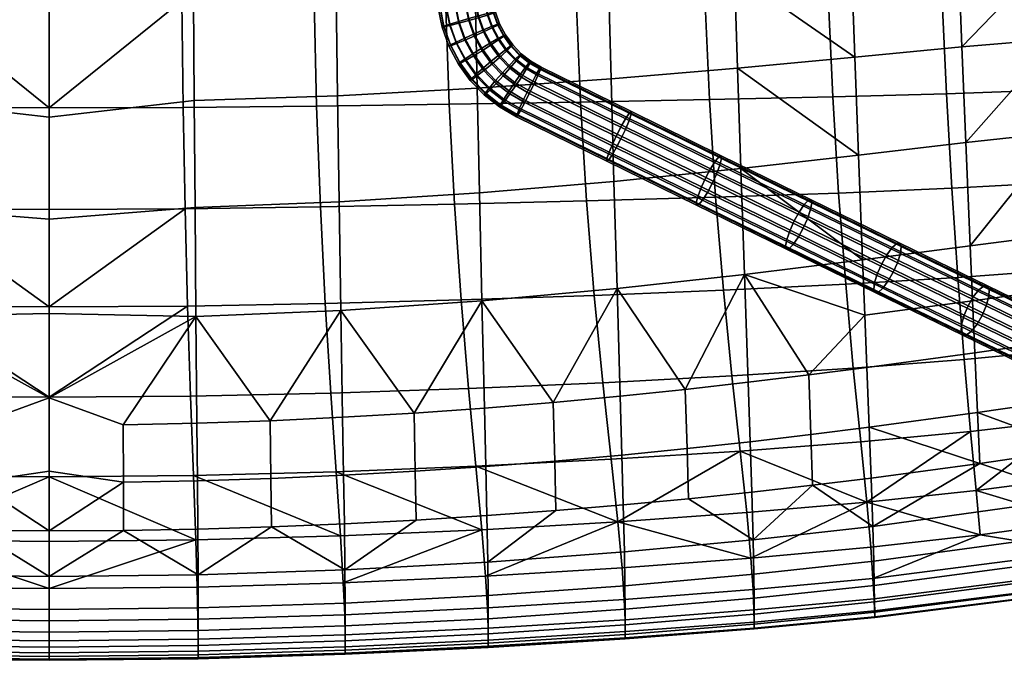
# Model space of a CAD drawing. Header units: millimetres. Extents: x -318 to 318, y -315 to 353.
# Tile 6 of 29: x -6 to 207, y -315 to -176. Entities that reach past the tile are written whole.
import ezdxf

# ---------------------------------------------------------------- set-up
doc = ezdxf.new("R2010")
doc.units = ezdxf.units.MM
doc.header["$MEASUREMENT"] = 0
for name, color, linetype in [('nozky', 250, 'Continuous'), ('osy', 6, 'Continuous'), ('podnoz', 7, 'Continuous'), ('sedak', 203, 'Continuous')]:
    doc.layers.add(name, color=color, linetype=linetype)

msp = doc.modelspace()

# ---------------------------------------------------------------- linework, layer by layer
at = {"layer": 'osy'}
msp.add_line((0, 200), (0, -200), dxfattribs=at)

# ---------------------------------------------------------------- meshes
at = {"layer": 'nozky'}
mesh = msp.add_polyface(dxfattribs=at)
corners = [(317, -236.38, 12), (317, -266.38, 12), (318.5, -236.38), (318.5, -266.38), (318.5, -236.38), (318.5, -266.38), (301.5, -236.38), (301.5, -266.38), (301.5, -236.38), (301.5, -266.38), (303, -236.38, 12), (303, -266.38, 12), (303, -236.38, 12), (303, -266.38, 12), (317, -236.38, 12), (317, -266.38, 12), (317, -236.38, 12), (318.5, -236.38), (301.5, -236.38), (303, -236.38, 12), (317, -266.38, 12), (318.5, -266.38), (301.5, -266.38), (303, -266.38, 12), (317, 253.01, 12), (317, 223.01, 12), (318.5, 253.01), (318.5, 223.01), (318.5, 253.01), (318.5, 223.01), (301.5, 253.01), (301.5, 223.01), (301.5, 253.01), (301.5, 223.01), (303, 253.01, 12), (303, 223.01, 12), (303, 253.01, 12), (303, 223.01, 12), (317, 253.01, 12), (317, 223.01, 12), (317, 253.01, 12), (318.5, 253.01), (301.5, 253.01), (303, 253.01, 12), (317, 223.01, 12), (318.5, 223.01), (301.5, 223.01), (303, 223.01, 12), (-317, 253.01, 12), (-317, 223.01, 12), (-318.5, 253.01), (-318.5, 223.01), (-318.5, 253.01), (-318.5, 223.01), (-301.5, 253.01), (-301.5, 223.01), (-301.5, 253.01), (-301.5, 223.01), (-303, 253.01, 12), (-303, 223.01, 12), (-303, 253.01, 12), (-303, 223.01, 12), (-317, 253.01, 12), (-317, 223.01, 12), (-317, 253.01, 12), (-318.5, 253.01), (-301.5, 253.01), (-303, 253.01, 12), (-317, 223.01, 12), (-318.5, 223.01), (-301.5, 223.01), (-303, 223.01, 12), (-317, -236.38, 12), (-317, -266.38, 12), (-318.5, -236.38), (-318.5, -266.38), (-318.5, -236.38), (-318.5, -266.38), (-301.5, -236.38), (-301.5, -266.38), (-301.5, -236.38), (-301.5, -266.38), (-303, -236.38, 12), (-303, -266.38, 12), (-303, -236.38, 12), (-303, -266.38, 12), (-317, -236.38, 12), (-317, -266.38, 12), (-317, -236.38, 12), (-318.5, -236.38), (-301.5, -236.38), (-303, -236.38, 12), (-317, -266.38, 12), (-318.5, -266.38), (-301.5, -266.38), (-303, -266.38, 12)]
mesh.append_faces([[corners[k] for k in face] for face in [(0, 1, 3, 2), (4, 5, 7, 6), (8, 9, 11, 10), (12, 13, 15, 14), (16, 18, 19, 19), (18, 16, 17, 17), (20, 23, 22, 22), (22, 21, 20, 20), (24, 25, 27, 26), (28, 29, 31, 30), (32, 33, 35, 34), (36, 37, 39, 38), (40, 42, 43, 43), (42, 40, 41, 41), (44, 47, 46, 46), (46, 45, 44, 44), (48, 50, 51, 49), (52, 54, 55, 53), (56, 58, 59, 57), (60, 62, 63, 61), (64, 67, 66, 66), (66, 65, 64, 64), (68, 70, 71, 71), (70, 68, 69, 69), (72, 74, 75, 73), (76, 78, 79, 77), (80, 82, 83, 81), (84, 86, 87, 85), (88, 91, 90, 90), (90, 89, 88, 88), (92, 94, 95, 95), (94, 92, 93, 93)]])
at = {"layer": 'podnoz'}
mesh = msp.add_polyface(dxfattribs=at)
corners = [(95.58, 105.24, 307.35), (95.58, 101.51, 307.19), (94.24, 101.45, 305.16), (94.24, 105.46, 305.33), (95.58, 104.74, 311.74), (95.58, 101.62, 311.61), (96, 101.56, 309.4), (96, 104.99, 309.55), (94.24, 104.51, 313.76), (94.24, 101.67, 313.64), (95.58, -169.52, 313.97), (94.24, -169.57, 311.93), (95.58, -169.41, 318.38), (96, -169.47, 316.17), (94.24, -169.36, 320.42), (96.3, -174.77, 314.13), (95.01, -175.2, 312.1), (94.44, -172.41, 312.01), (95.76, -172.17, 314.04), (96.7, -174.58, 316.33), (96.18, -172.05, 316.25), (96.29, -174.61, 318.54), (95.76, -172.04, 318.45), (95, -174.9, 320.58), (94.43, -172.16, 320.49), (96.01, -177.99, 312.21), (94.15, -178.86, 310.9), (93.06, -175.8, 310.79), (97.23, -177.37, 314.23), (97.61, -177.11, 316.43), (97.21, -177.19, 318.64), (95.98, -177.65, 320.69), (94.12, -178.41, 322.05), (93.04, -175.4, 321.94), (97.39, -180.61, 312.33), (95.67, -181.75, 311.04), (98.52, -179.81, 314.34), (98.86, -179.49, 316.54), (98.49, -179.61, 318.75), (97.34, -180.23, 320.81), (95.61, -181.24, 322.18), (93.73, -182.38, 322.64), (92.09, -179.28, 322.5), (305.71, -273.62, 14.2), (305.71, 260.72, 14.2), (304.47, 260.72, 12.33), (304.47, -273.62, 12.33), (310.13, -273.62, 16), (310.13, 260.72, 16), (307.73, 260.72, 15.56), (307.73, -273.62, 15.56), (314.2, -273.62, 14.29), (314.2, 260.72, 14.29), (312.33, 260.72, 15.53), (312.33, -273.62, 15.53), (316, -273.62, 9.87), (316, 260.72, 9.87), (315.56, 260.72, 12.27), (315.56, -273.62, 12.27), (314.29, -273.62, 5.8), (314.29, 260.72, 5.8), (315.53, 260.72, 7.67), (315.53, -273.62, 7.67), (309.87, -273.62, 4), (309.87, 260.72, 4), (312.27, 260.72, 4.44), (312.27, -273.62, 4.44), (305.8, -273.62, 5.71), (305.8, 260.72, 5.71), (307.67, 260.72, 4.47), (307.67, -273.62, 4.47), (304, -273.62, 10.13), (304, 260.72, 10.13), (304.44, 260.72, 7.73), (304.44, -273.62, 7.73)]
mesh.append_faces([[corners[k] for k in face] for face in [(0, 1, 2, 3), (4, 5, 6, 7), (8, 9, 5, 4), (7, 6, 1, 0), (1, 10, 11, 2), (5, 12, 13, 6), (9, 14, 12, 5), (6, 13, 10, 1), (15, 16, 17, 18), (19, 15, 18, 20), (21, 19, 20, 22), (23, 21, 22, 24), (25, 26, 27, 16), (28, 25, 16, 15), (29, 28, 15, 19), (30, 29, 19, 21), (31, 30, 21, 23), (32, 31, 23, 33), (34, 35, 26, 25), (36, 34, 25, 28), (37, 36, 28, 29), (38, 37, 29, 30), (39, 38, 30, 31), (40, 39, 31, 32), (41, 40, 32, 42), (10, 18, 17, 11), (12, 22, 20, 13), (14, 24, 22, 12), (13, 20, 18, 10), (43, 44, 45, 46), (47, 48, 49, 50), (50, 49, 44, 43), (51, 52, 53, 54), (55, 56, 57, 58), (58, 57, 52, 51), (54, 53, 48, 47), (59, 60, 61, 62), (63, 64, 65, 66), (66, 65, 60, 59), (67, 68, 69, 70), (71, 72, 73, 74), (46, 45, 72, 71), (74, 73, 68, 67), (70, 69, 64, 63), (62, 61, 56, 55)]])
mesh = msp.add_polyface(dxfattribs=at)
corners = [(93.06, -175.8, 310.79), (90.93, -176.41, 310.38), (90.23, -173.04, 310.27), (92.42, -172.73, 310.68), (95.01, -175.2, 312.1), (94.44, -172.41, 312.01), (93.04, -175.4, 321.94), (95, -174.9, 320.58), (94.43, -172.16, 320.49), (92.42, -172.39, 321.84), (90.91, -175.98, 322.37), (90.23, -172.68, 322.27), (88.79, -176.59, 321.97), (88.04, -172.99, 321.85), (86.83, -177.18, 320.65), (86.03, -173.31, 320.52), (85.55, -177.61, 318.63), (84.7, -173.55, 318.5), (85.14, -177.81, 316.43), (84.29, -173.68, 316.29), (85.55, -177.77, 314.22), (84.71, -173.68, 314.08), (86.84, -177.48, 312.17), (86.03, -173.57, 312.04), (88.8, -176.98, 310.82), (88.05, -173.33, 310.7), (94.15, -178.86, 310.9), (92.13, -179.77, 310.51), (92.09, -179.28, 322.5), (94.12, -178.41, 322.05), (90.07, -180.19, 322.11), (88.22, -181.06, 320.8), (87, -181.68, 318.79), (86.62, -181.94, 316.59), (87.01, -181.86, 314.38), (88.24, -181.4, 312.33), (90.11, -180.64, 310.96), (91.86, -183.57, 322.27), (93.73, -182.38, 322.64), (90.14, -184.7, 320.97), (89.01, -185.5, 318.96), (88.67, -185.82, 316.77), (89.04, -185.7, 314.55), (90.19, -185.09, 312.49), (91.92, -184.07, 311.12), (93.8, -182.93, 310.66), (94.1, -186.66, 322.43), (95.79, -185.22, 322.8), (92.55, -188.03, 321.15), (91.54, -188.99, 319.15), (91.24, -189.37, 316.95), (91.59, -189.21, 314.74), (92.63, -188.45, 312.67), (94.2, -187.22, 311.29), (94.55, -192.09, 319.34), (95.41, -190.99, 321.33), (94.29, -192.52, 317.15), (94.6, -192.33, 314.93), (95.52, -191.45, 312.86), (84, -169.47, 316.17), (84.42, -169.41, 318.38), (85.76, -169.57, 311.93), (84.42, -169.52, 313.97)]
mesh.append_faces([[corners[k] for k in face] for face in [(0, 1, 2, 3), (4, 0, 3, 5), (6, 7, 8, 9), (10, 6, 9, 11), (12, 10, 11, 13), (14, 12, 13, 15), (16, 14, 15, 17), (18, 16, 17, 19), (20, 18, 19, 21), (22, 20, 21, 23), (24, 22, 23, 25), (1, 24, 25, 2), (26, 27, 1, 0), (28, 29, 6, 10), (30, 28, 10, 12), (31, 30, 12, 14), (32, 31, 14, 16), (33, 32, 16, 18), (34, 33, 18, 20), (35, 34, 20, 22), (36, 35, 22, 24), (27, 36, 24, 1), (37, 38, 28, 30), (39, 37, 30, 31), (40, 39, 31, 32), (41, 40, 32, 33), (42, 41, 33, 34), (43, 42, 34, 35), (44, 43, 35, 36), (45, 44, 36, 27), (46, 47, 38, 37), (48, 46, 37, 39), (49, 48, 39, 40), (50, 49, 40, 41), (51, 50, 41, 42), (52, 51, 42, 43), (53, 52, 43, 44), (54, 55, 48, 49), (56, 54, 49, 50), (57, 56, 50, 51), (58, 57, 51, 52), (59, 19, 17, 60), (61, 23, 21, 62), (62, 21, 19, 59)]])
mesh = msp.add_polyface(dxfattribs=at)
corners = [(95.67, -181.75, 311.04), (93.8, -182.93, 310.66), (92.13, -179.77, 310.51), (94.15, -178.86, 310.9), (97.59, -184.38, 311.18), (95.9, -185.82, 310.81), (99.13, -183.01, 312.46), (97.39, -180.61, 312.33), (100.14, -182.05, 314.46), (98.52, -179.81, 314.34), (100.44, -181.67, 316.65), (98.86, -179.49, 316.54), (100.1, -181.83, 318.87), (98.49, -179.61, 318.75), (99.05, -182.58, 320.93), (97.34, -180.23, 320.81), (97.48, -183.82, 322.32), (95.61, -181.24, 322.18), (95.79, -185.22, 322.8), (93.73, -182.38, 322.64), (94.2, -187.22, 311.29), (91.92, -184.07, 311.12), (99.85, -186.72, 311.32), (98.38, -188.39, 310.97), (101.19, -185.14, 312.59), (102.06, -184.03, 314.58), (102.31, -183.6, 316.77), (102, -183.8, 318.99), (101.08, -184.68, 321.07), (99.7, -186.12, 322.46), (98.22, -187.74, 322.95), (96.75, -189.4, 322.6), (94.1, -186.66, 322.43), (95.41, -190.99, 321.33), (92.55, -188.03, 321.15), (96.9, -190.01, 311.46), (95.52, -191.45, 312.86), (92.63, -188.45, 312.67), (102.32, -188.65, 311.47), (101.09, -190.5, 311.13), (103.44, -186.89, 312.73), (104.15, -185.67, 314.7), (104.35, -185.19, 316.89), (104.07, -185.41, 319.11), (103.29, -186.4, 321.2), (102.13, -188.01, 322.61), (100.88, -189.81, 323.11), (99.65, -191.66, 322.77), (98.53, -193.42, 321.52), (99.84, -192.3, 311.64), (98.68, -193.91, 313.05), (105.02, -190.22, 311.61), (104.05, -192.22, 311.29), (106.45, -187, 314.83), (105.9, -188.32, 312.86), (106.35, -186.74, 319.24), (106.58, -186.49, 317.01), (104.78, -189.55, 322.75), (105.71, -187.81, 321.33), (103.79, -191.5, 323.27), (102.82, -193.5, 322.94), (125.83, -196.32, 320.81), (126.16, -196.13, 318.59), (126.13, -196.69, 316.42)]
mesh.append_faces([[corners[k] for k in face] for face in [(0, 1, 2, 3), (4, 5, 1, 0), (6, 4, 0, 7), (8, 6, 7, 9), (10, 8, 9, 11), (12, 10, 11, 13), (14, 12, 13, 15), (16, 14, 15, 17), (18, 16, 17, 19), (5, 20, 21, 1), (22, 23, 5, 4), (24, 22, 4, 6), (25, 24, 6, 8), (26, 25, 8, 10), (27, 26, 10, 12), (28, 27, 12, 14), (29, 28, 14, 16), (30, 29, 16, 18), (31, 30, 18, 32), (33, 31, 32, 34), (35, 36, 37, 20), (23, 35, 20, 5), (38, 39, 23, 22), (40, 38, 22, 24), (41, 40, 24, 25), (42, 41, 25, 26), (43, 42, 26, 27), (44, 43, 27, 28), (45, 44, 28, 29), (46, 45, 29, 30), (47, 46, 30, 31), (48, 47, 31, 33), (49, 50, 36, 35), (39, 49, 35, 23), (38, 51, 52, 39), (41, 53, 54, 40), (40, 54, 51, 38), (43, 55, 56, 42), (45, 57, 58, 44), (44, 58, 55, 43), (42, 56, 53, 41), (46, 59, 57, 45), (59, 46, 47, 60), (55, 61, 62, 56), (56, 62, 63, 53)]])
mesh = msp.add_polyface(dxfattribs=at)
corners = [(97.82, -194.64, 319.54), (98.53, -193.42, 321.52), (95.41, -190.99, 321.33), (94.55, -192.09, 319.34), (97.62, -195.12, 317.35), (94.29, -192.52, 317.15), (97.89, -194.89, 315.13), (94.6, -192.33, 314.93), (98.68, -193.91, 313.05), (95.52, -191.45, 312.86), (101.95, -195.41, 321.7), (102.82, -193.5, 322.94), (99.65, -191.66, 322.77), (101.26, -197.23, 317.54), (101.4, -196.72, 319.73), (102.13, -195.91, 313.23), (101.5, -196.99, 315.32), (101.09, -190.5, 311.13), (104.05, -192.22, 311.29), (103.07, -194.17, 311.81), (99.84, -192.3, 311.64), (144.61, -209.68, 315.97), (143.67, -211.7, 315.66), (123.91, -201.99, 312.89), (124.86, -199.98, 313.22), (145.36, -207.72, 317.21), (125.67, -198.05, 314.45), (145.72, -206.31, 319.16), (126.13, -196.69, 316.42), (145.65, -205.7, 321.32), (126.16, -196.13, 318.59), (145.21, -205.84, 323.52), (125.83, -196.32, 320.81), (144.38, -206.82, 325.59), (125.09, -197.35, 322.89), (143.32, -208.5, 326.99), (124.09, -199.06, 324.31), (142.28, -210.43, 327.51), (123.08, -201, 324.82), (141.35, -212.44, 327.19), (122.13, -203.01, 324.5), (140.6, -214.4, 325.96), (121.32, -204.94, 323.26), (140.23, -215.82, 324.01), (120.86, -206.3, 321.3), (140.3, -216.43, 321.84), (120.83, -206.86, 319.12), (140.74, -216.28, 319.64), (121.17, -206.67, 316.91), (141.57, -215.3, 317.58), (121.9, -205.64, 314.83), (142.64, -213.63, 316.17), (122.9, -203.94, 313.41), (159.57, -225.28, 327.87), (159.83, -223.83, 329.8), (159.74, -225.94, 325.73), (160.28, -225.85, 323.55), (105.02, -190.22, 311.61), (106.45, -187, 314.83), (105.9, -188.32, 312.86), (104.78, -189.55, 322.75), (105.71, -187.81, 321.33), (106.35, -186.74, 319.24), (103.79, -191.5, 323.27)]
mesh.append_faces([[corners[k] for k in face] for face in [(0, 1, 2, 3), (4, 0, 3, 5), (6, 4, 5, 7), (8, 6, 7, 9), (1, 10, 11, 12), (4, 13, 14, 0), (0, 14, 10, 1), (8, 15, 16, 6), (17, 18, 19, 20), (20, 19, 15, 8), (6, 16, 13, 4), (21, 22, 23, 24), (25, 21, 24, 26), (27, 25, 26, 28), (29, 27, 28, 30), (31, 29, 30, 32), (33, 31, 32, 34), (35, 33, 34, 36), (37, 35, 36, 38), (39, 37, 38, 40), (41, 39, 40, 42), (43, 41, 42, 44), (45, 43, 44, 46), (47, 45, 46, 48), (49, 47, 48, 50), (51, 49, 50, 52), (22, 51, 52, 23), (53, 54, 41, 43), (55, 53, 43, 45), (56, 55, 45, 47), (57, 24, 23, 18), (58, 28, 26, 59), (59, 26, 24, 57), (60, 36, 34, 61), (61, 34, 32, 62), (63, 38, 36, 60), (10, 42, 40, 11), (13, 46, 44, 14), (14, 44, 42, 10), (15, 50, 48, 16), (18, 23, 52, 19), (19, 52, 50, 15), (16, 48, 46, 13), (38, 63, 11, 40)]])
mesh = msp.add_polyface(dxfattribs=at)
corners = [(164.31, -219.33, 319.91), (163.39, -221.36, 319.59), (143.67, -211.7, 315.66), (144.61, -209.68, 315.97), (165, -217.34, 321.13), (145.36, -207.72, 317.21), (165.27, -215.88, 323.06), (145.72, -206.31, 319.16), (165.1, -215.22, 325.2), (145.65, -205.7, 321.32), (164.55, -215.32, 327.38), (145.21, -205.84, 323.52), (163.63, -216.25, 329.43), (144.38, -206.82, 325.59), (162.5, -217.89, 330.83), (143.32, -208.5, 326.99), (161.45, -219.81, 331.33), (142.28, -210.43, 327.51), (160.53, -221.84, 331.02), (141.35, -212.44, 327.19), (159.83, -223.83, 329.8), (140.6, -214.4, 325.96), (161.21, -224.92, 321.5), (160.28, -225.85, 323.55), (140.74, -216.28, 319.64), (141.57, -215.3, 317.58), (162.34, -223.28, 320.1), (142.64, -213.63, 316.17), (183.81, -228.86, 325), (182.91, -230.89, 324.69), (184.44, -226.84, 326.2), (184.62, -225.34, 328.11), (184.35, -224.63, 330.22), (183.7, -224.67, 332.38), (182.68, -225.55, 334.4), (181.49, -227.17, 335.78), (180.41, -229.07, 336.28), (179.51, -231.11, 335.97), (178.87, -233.13, 334.77), (178.7, -234.63, 332.86), (159.57, -225.28, 327.87), (178.97, -235.34, 330.74), (159.74, -225.94, 325.73), (179.62, -235.3, 328.59), (180.64, -234.41, 326.57), (181.83, -232.8, 325.19), (203.05, -238.23, 331.22), (202.17, -240.28, 330.92), (203.63, -236.18, 332.41), (203.71, -234.64, 334.28), (203.34, -233.88, 336.37), (202.59, -233.87, 338.49), (201.47, -234.71, 340.48), (200.22, -236.29, 341.84), (199.12, -238.19, 342.33), (198.24, -240.24, 342.03), (197.66, -242.28, 340.84), (197.58, -243.83, 338.97), (197.95, -244.59, 336.88), (198.7, -244.59, 334.76), (199.81, -243.76, 332.77), (201.07, -242.17, 331.41)]
mesh.append_faces([[corners[k] for k in face] for face in [(0, 1, 2, 3), (4, 0, 3, 5), (6, 4, 5, 7), (8, 6, 7, 9), (10, 8, 9, 11), (12, 10, 11, 13), (14, 12, 13, 15), (16, 14, 15, 17), (18, 16, 17, 19), (20, 18, 19, 21), (22, 23, 24, 25), (26, 22, 25, 27), (1, 26, 27, 2), (28, 29, 1, 0), (30, 28, 0, 4), (31, 30, 4, 6), (32, 31, 6, 8), (33, 32, 8, 10), (34, 33, 10, 12), (35, 34, 12, 14), (36, 35, 14, 16), (37, 36, 16, 18), (38, 37, 18, 20), (39, 38, 20, 40), (41, 39, 40, 42), (43, 41, 42, 23), (44, 43, 23, 22), (45, 44, 22, 26), (29, 45, 26, 1), (46, 47, 29, 28), (48, 46, 28, 30), (49, 48, 30, 31), (50, 49, 31, 32), (51, 50, 32, 33), (52, 51, 33, 34), (53, 52, 34, 35), (54, 53, 35, 36), (55, 54, 36, 37), (56, 55, 37, 38), (57, 56, 38, 39), (58, 57, 39, 41), (59, 58, 41, 43), (60, 59, 43, 44), (61, 60, 44, 45), (47, 61, 45, 29)]])
mesh = msp.add_polyface(dxfattribs=at)
corners = [(221.98, -247.43, 338.57), (221.11, -249.48, 338.27), (202.17, -240.28, 330.92), (203.05, -238.23, 331.22), (222.5, -245.35, 339.73), (203.63, -236.18, 332.41), (222.5, -243.77, 341.57), (203.71, -234.64, 334.28), (222.03, -242.96, 343.62), (203.34, -233.88, 336.37), (221.18, -242.9, 345.7), (202.59, -233.87, 338.49), (219.97, -243.7, 347.65), (201.47, -234.71, 340.48), (218.65, -245.25, 348.99), (200.22, -236.29, 341.84), (217.53, -247.14, 349.48), (199.12, -238.19, 342.33), (216.66, -249.19, 349.18), (198.24, -240.24, 342.03), (216.14, -251.26, 348.02), (197.66, -242.28, 340.84), (216.15, -252.85, 346.17), (197.58, -243.83, 338.97), (216.62, -253.66, 344.13), (197.95, -244.59, 336.88), (217.47, -253.71, 342.05), (198.7, -244.59, 334.76), (218.68, -252.92, 340.09), (199.81, -243.76, 332.77), (219.99, -251.37, 338.75), (201.07, -242.17, 331.41), (240.45, -256.37, 346.96), (239.59, -258.43, 346.67), (240.91, -254.27, 348.1), (240.82, -252.64, 349.9), (240.25, -251.79, 351.9), (239.3, -251.68, 353.94), (238, -252.43, 355.86), (236.63, -253.96, 357.16), (235.49, -255.84, 357.64), (234.63, -257.89, 357.35), (234.17, -260, 356.21), (234.26, -261.63, 354.41), (234.83, -262.48, 352.41), (235.78, -262.58, 350.37), (237.08, -261.83, 348.45), (238.45, -260.31, 347.15), (258.5, -265.09, 356.42), (257.66, -267.16, 356.14), (257.03, -260.25, 363.23), (258.07, -260.39, 361.24), (254.2, -262.45, 366.37), (255.64, -260.95, 365.1), (253.04, -264.32, 366.84), (251.8, -268.51, 365.45), (252.2, -266.38, 366.56), (252.63, -271.08, 361.74), (251.97, -270.18, 363.69), (255.06, -270.52, 357.88), (253.67, -271.23, 359.75), (256.5, -269.03, 356.61)]
mesh.append_faces([[corners[k] for k in face] for face in [(0, 1, 2, 3), (4, 0, 3, 5), (6, 4, 5, 7), (8, 6, 7, 9), (10, 8, 9, 11), (12, 10, 11, 13), (14, 12, 13, 15), (16, 14, 15, 17), (18, 16, 17, 19), (20, 18, 19, 21), (22, 20, 21, 23), (24, 22, 23, 25), (26, 24, 25, 27), (28, 26, 27, 29), (30, 28, 29, 31), (1, 30, 31, 2), (32, 33, 1, 0), (34, 32, 0, 4), (35, 34, 4, 6), (36, 35, 6, 8), (37, 36, 8, 10), (38, 37, 10, 12), (39, 38, 12, 14), (40, 39, 14, 16), (41, 40, 16, 18), (42, 41, 18, 20), (43, 42, 20, 22), (44, 43, 22, 24), (45, 44, 24, 26), (46, 45, 26, 28), (47, 46, 28, 30), (33, 47, 30, 1), (32, 48, 49, 33), (37, 50, 51, 36), (39, 52, 53, 38), (38, 53, 50, 37), (40, 54, 52, 39), (42, 55, 56, 41), (44, 57, 58, 43), (43, 58, 55, 42), (46, 59, 60, 45), (33, 49, 61, 47), (47, 61, 59, 46), (45, 60, 57, 44), (54, 40, 41, 56)]])
at = {"layer": 'sedak'}
mesh = msp.add_polyface(dxfattribs=at)
corners = [(-87.81, -216.21, 326.33), (-89.27, -236.94, 332.42), (-118.12, -235.95, 333.61), (-116.44, -215.49, 327.6), (-58.77, -216.79, 325.63), (-59.84, -237.72, 331.72), (-115.16, -194.05, 323.63), (-144.42, -214.68, 329.6), (-143.1, -193.52, 325.74), (-86.71, -194.53, 322.31), (-57.97, -194.94, 321.61), (-29.03, -195.21, 321.34), (-29.45, -217.18, 325.33), (-114.2, -171.45, 321.32), (-142.07, -171.16, 323.48), (-85.91, -171.73, 319.99), (-57.4, -171.97, 319.3), (-28.73, -172.15, 319.04), (-113.45, -147.33, 320.07), (-141.23, -147.29, 322.23), (-85.3, -147.41, 318.74), (-56.96, -147.52, 318.06), (-28.51, -147.61, 317.81), (0, -195.31, 321.29), (0, -217.33, 325.27), (0, -172.22, 319), (-28.32, -121.2, 317.03), (0, -147.65, 317.77), (-93.24, -213.73, 416.36), (-122.37, -211.27, 419.48), (-123.05, -234.48, 419.3), (-93.77, -237.12, 416.18), (-92.75, -191.08, 415.92), (-121.75, -189.03, 419.01), (-92.3, -169.52, 415.14), (-121.19, -167.96, 418.17), (-91.84, -147.05, 414.09), (-120.61, -146, 417.07), (-91.37, -123.42, 412.85), (-120.01, -122.81, 415.79), (-62.85, -215.66, 414.09), (-63.22, -239.18, 413.91), (-62.51, -192.69, 413.66), (-62.2, -170.75, 412.9), (-61.89, -147.88, 411.88), (-61.56, -123.9, 410.65), (-31.46, -193.75, 412.27), (-31.63, -216.92, 412.69), (-31.3, -171.55, 411.51), (-31.14, -148.43, 410.49), (-30.97, -124.22, 409.27), (0, -197.32, 411.88), (0, -173.66, 411.11), (0, -148.6, 410.01), (0, -219.45, 412.24)]
mesh.append_faces([[corners[k] for k in face] for face in [(0, 1, 2, 3), (4, 5, 1, 0), (6, 3, 7, 8), (9, 0, 3, 6), (10, 4, 0, 9), (11, 12, 4, 10), (13, 6, 8, 14), (15, 9, 6, 13), (16, 10, 9, 15), (17, 11, 10, 16), (18, 13, 14, 19), (20, 15, 13, 18), (21, 16, 15, 20), (22, 17, 16, 21), (12, 11, 23, 24), (11, 17, 23, 23), (25, 23, 17, 17), (22, 26, 27, 27), (27, 25, 22, 22), (17, 22, 25, 25), (28, 29, 30, 31), (32, 33, 29, 28), (34, 35, 33, 32), (36, 37, 35, 34), (38, 39, 37, 36), (40, 28, 31, 41), (42, 32, 28, 40), (43, 34, 32, 42), (44, 36, 34, 43), (45, 38, 36, 44), (46, 42, 40, 47), (48, 43, 42, 46), (49, 44, 43, 48), (50, 45, 44, 49), (48, 46, 51, 52), (50, 49, 53, 53), (49, 48, 52, 53), (46, 47, 54, 51)]])
mesh = msp.add_polyface(dxfattribs=at)
corners = [(216.12, -191.46, 337.66), (234.28, -190.54, 343.64), (235.2, -210.27, 346.34), (217.13, -211.57, 340.74), (194.42, -192.24, 332.69), (195.56, -212.74, 336.1), (169.8, -192.92, 328.74), (171.05, -213.77, 332.41), (143.1, -193.52, 325.74), (144.42, -214.68, 329.6), (215.19, -170.04, 335.72), (233.39, -169.49, 341.84), (193.44, -170.49, 330.62), (168.77, -170.85, 326.56), (142.07, -171.16, 323.48), (214.28, -147.11, 334.47), (232.48, -146.88, 340.58), (192.53, -147.23, 329.37), (167.88, -147.28, 325.31), (141.23, -147.29, 322.23), (213.33, -122.44, 333.47), (231.52, -122.51, 339.5), (191.62, -122.21, 328.45), (237.21, -199.1, 432.58), (218.45, -180.39, 431.67), (219.32, -200.6, 432.49), (236.33, -179.3, 431.7), (217.65, -161.53, 430.49), (235.52, -160.79, 430.53), (234.7, -141.34, 429.17), (216.84, -141.77, 429.07), (233.81, -120.28, 427.72), (174.59, -184.31, 426.59), (175.38, -205.53, 427.23), (198.63, -202.82, 430.53), (197.79, -182.12, 429.79), (173.86, -164.4, 425.55), (197.02, -162.77, 428.66), (173.13, -143.63, 424.24), (196.24, -142.56, 427.27), (149.14, -186.7, 422.76), (149.86, -208.45, 423.31), (148.48, -166.19, 421.83), (147.82, -144.82, 420.63), (121.75, -189.03, 419.01), (122.37, -211.27, 419.48), (121.19, -167.96, 418.17), (120.61, -146, 417.07)]
mesh.append_faces([[corners[k] for k in face] for face in [(0, 1, 2, 3), (4, 0, 3, 5), (6, 4, 5, 7), (8, 6, 7, 9), (10, 11, 1, 0), (12, 10, 0, 4), (13, 12, 4, 6), (14, 13, 6, 8), (15, 16, 11, 10), (17, 15, 10, 12), (18, 17, 12, 13), (19, 18, 13, 14), (20, 21, 16, 15), (22, 20, 15, 17), (23, 24, 25, 25), (26, 24, 23, 23), (26, 27, 24, 24), (28, 27, 26, 26), (27, 29, 30, 30), (29, 27, 28, 28), (31, 30, 29, 29), (32, 33, 34, 35), (34, 24, 35, 35), (24, 34, 25, 25), (36, 32, 35, 37), (35, 27, 37, 37), (27, 35, 24, 24), (38, 36, 37, 39), (39, 37, 27, 30), (40, 33, 32, 32), (41, 33, 40, 40), (42, 32, 36, 36), (40, 32, 42, 42), (43, 36, 38, 38), (42, 36, 43, 43), (44, 45, 41, 40), (46, 44, 40, 42), (47, 46, 42, 43)]])
mesh = msp.add_polyface(dxfattribs=at)
corners = [(87.81, -216.21, 326.33), (116.44, -215.49, 327.6), (118.12, -235.95, 333.61), (89.27, -236.94, 332.42), (115.16, -194.05, 323.63), (143.1, -193.52, 325.74), (144.42, -214.68, 329.6), (86.71, -194.53, 322.31), (57.97, -194.94, 321.61), (58.77, -216.79, 325.63), (29.03, -195.21, 321.34), (29.45, -217.18, 325.33), (114.2, -171.45, 321.32), (142.07, -171.16, 323.48), (85.91, -171.73, 319.99), (57.4, -171.97, 319.3), (28.73, -172.15, 319.04), (113.45, -147.33, 320.07), (141.23, -147.29, 322.23), (85.3, -147.41, 318.74), (56.96, -147.52, 318.06), (28.51, -147.61, 317.81), (0, -217.33, 325.27), (0, -195.31, 321.29), (0, -238.43, 331.3), (0, -172.22, 319), (0, -147.65, 317.77), (93.24, -213.73, 416.36), (93.77, -237.12, 416.18), (123.05, -234.48, 419.3), (122.37, -211.27, 419.48), (92.75, -191.08, 415.92), (121.75, -189.03, 419.01), (92.3, -169.52, 415.14), (121.19, -167.96, 418.17), (91.84, -147.05, 414.09), (120.61, -146, 417.07), (91.37, -123.42, 412.85), (120.01, -122.81, 415.79), (62.85, -215.66, 414.09), (63.22, -239.18, 413.91), (62.51, -192.69, 413.66), (62.2, -170.75, 412.9), (61.89, -147.88, 411.88), (61.56, -123.9, 410.65), (31.46, -193.75, 412.27), (31.63, -216.92, 412.69), (31.3, -171.55, 411.51), (31.14, -148.43, 410.49), (30.97, -124.22, 409.27), (0, -173.66, 411.11), (0, -197.32, 411.88), (0, -148.6, 410.01), (0, -219.45, 412.24)]
mesh.append_faces([[corners[k] for k in face] for face in [(0, 1, 2, 3), (4, 5, 6, 1), (7, 4, 1, 0), (8, 7, 0, 9), (10, 8, 9, 11), (12, 13, 5, 4), (14, 12, 4, 7), (15, 14, 7, 8), (16, 15, 8, 10), (17, 18, 13, 12), (19, 17, 12, 14), (20, 19, 14, 15), (21, 20, 15, 16), (11, 22, 23, 10), (10, 23, 16, 16), (11, 24, 22, 22), (25, 16, 23, 23), (26, 21, 25, 25), (16, 25, 21, 21), (27, 28, 29, 30), (31, 27, 30, 32), (33, 31, 32, 34), (35, 33, 34, 36), (37, 35, 36, 38), (39, 40, 28, 27), (41, 39, 27, 31), (42, 41, 31, 33), (43, 42, 33, 35), (44, 43, 35, 37), (45, 46, 39, 41), (47, 45, 41, 42), (48, 47, 42, 43), (49, 48, 43, 44), (47, 50, 51, 45), (49, 52, 48, 48), (48, 52, 50, 47), (45, 51, 53, 46)]])
mesh = msp.add_polyface(dxfattribs=at)
corners = [(219.44, -247.81, 350.82), (237.26, -245.6, 354.94), (238.44, -260.32, 360.3), (220.65, -262.97, 357.03), (198.29, -249.86, 347.41), (199.65, -265.42, 354.29), (174.25, -251.71, 344.7), (175.84, -267.66, 352.08), (218.25, -230.5, 345.23), (236.19, -228.75, 350.18), (196.88, -232.1, 341.14), (172.59, -233.53, 337.89), (146.1, -234.81, 335.41), (147.94, -253.38, 342.6), (118.12, -235.95, 333.61), (119.98, -254.85, 341.03), (217.13, -211.57, 340.74), (235.2, -210.27, 346.34), (195.56, -212.74, 336.1), (171.05, -213.77, 332.41), (144.42, -214.68, 329.6), (116.44, -215.49, 327.6), (221.39, -245.43, 431.12), (222.09, -258.28, 429.33), (240.23, -255.55, 430.12), (239.41, -242.98, 431.71), (220.84, -234.31, 432.02), (238.21, -220.58, 432.78), (220.29, -222.54, 432.51), (219.32, -200.6, 432.49), (237.21, -199.1, 432.58), (177.17, -251.55, 425.58), (177.67, -264.51, 423.79), (201.15, -261.32, 427.08), (200.57, -248.36, 428.93), (176.25, -228.23, 427.07), (176.72, -240.26, 426.51), (200.08, -237.11, 429.88), (199.57, -225.17, 430.43), (175.38, -205.53, 427.23), (198.63, -202.82, 430.53), (164.58, -253.17, 423.67), (150.65, -231.43, 423.13), (151.46, -254.77, 421.72), (149.86, -208.45, 423.31), (137.84, -256.32, 419.8), (123.05, -234.48, 419.3), (122.37, -211.27, 419.48)]
mesh.append_faces([[corners[k] for k in face] for face in [(0, 1, 2, 3), (4, 0, 3, 5), (6, 4, 5, 7), (8, 9, 1, 0), (10, 8, 0, 4), (11, 10, 4, 6), (12, 11, 6, 13), (14, 12, 13, 15), (16, 17, 9, 8), (18, 16, 8, 10), (19, 18, 10, 11), (20, 19, 11, 12), (21, 20, 12, 14), (22, 23, 24, 25), (25, 26, 22, 22), (26, 27, 28, 28), (25, 27, 26, 26), (27, 29, 28, 28), (30, 29, 27, 27), (31, 32, 33, 34), (34, 33, 23, 22), (35, 36, 37, 38), (38, 37, 26, 28), (37, 34, 22, 26), (36, 31, 34, 37), (39, 35, 38, 40), (38, 29, 40, 40), (29, 38, 28, 28), (36, 41, 31, 31), (41, 42, 43, 43), (42, 36, 35, 35), (36, 42, 41, 41), (44, 35, 39, 39), (42, 35, 44, 44), (42, 45, 43, 43), (46, 45, 42, 42), (47, 46, 42, 44)]])
mesh = msp.add_polyface(dxfattribs=at)
corners = [(-90.9, -256.12, 339.93), (-92.47, -272.97, 347.95), (-121.76, -271.45, 348.98), (-119.98, -254.85, 341.03), (-61.04, -257.12, 339.22), (-62.2, -274.16, 347.23), (-30.65, -257.77, 338.85), (-31.26, -274.94, 346.81), (-89.27, -236.94, 332.42), (-118.12, -235.95, 333.61), (-59.84, -237.72, 331.72), (-30.02, -238.25, 331.39), (-29.45, -217.18, 325.33), (-58.77, -216.79, 325.63), (-123.21, -284.99, 356.58), (0, -258.01, 338.73), (0, -238.43, 331.3), (0, -275.22, 346.67), (0, -217.33, 325.27), (-123.75, -257.78, 418), (-137.84, -256.32, 419.8), (-138.24, -269.14, 418.2), (-124.12, -270.54, 416.46), (-123.05, -234.48, 419.3), (-94.32, -260.35, 414.95), (-109.22, -259.13, 416.37), (-109.56, -271.83, 414.88), (-94.62, -273, 413.49), (-93.77, -237.12, 416.18), (-63.6, -262.35, 412.71), (-79.1, -261.43, 413.72), (-79.35, -274.02, 412.29), (-63.81, -274.88, 411.3), (-63.22, -239.18, 413.91), (-32.02, -263.63, 411.34), (-47.89, -263.09, 411.92), (-48.05, -275.58, 410.51), (-32.12, -276.1, 409.94), (-31.82, -240.52, 412.52), (-31.63, -216.92, 412.69), (-62.85, -215.66, 414.09), (-16.04, -263.97, 410.99), (-16.09, -276.42, 409.6), (0, -239.84, 412.08), (0, -219.45, 412.24), (0, -274, 409.83), (0, -258.16, 411.31)]
mesh.append_faces([[corners[k] for k in face] for face in [(0, 1, 2, 3), (4, 5, 1, 0), (6, 7, 5, 4), (8, 0, 3, 9), (10, 4, 0, 8), (11, 6, 4, 10), (12, 11, 10, 13), (14, 2, 1, 1), (15, 6, 11, 11), (11, 12, 16, 16), (7, 6, 15, 17), (12, 18, 16, 16), (16, 15, 11, 11), (19, 20, 21, 22), (20, 19, 23, 23), (24, 25, 26, 27), (25, 19, 22, 26), (25, 24, 28, 28), (23, 19, 25, 25), (28, 23, 25, 25), (29, 30, 31, 32), (30, 24, 27, 31), (30, 29, 33, 33), (28, 24, 30, 30), (33, 28, 30, 30), (34, 35, 36, 37), (35, 29, 32, 36), (35, 34, 38, 38), (33, 29, 35, 35), (38, 33, 35, 35), (39, 40, 33, 38), (41, 34, 37, 42), (39, 38, 43, 44), (41, 38, 34, 34), (41, 42, 45, 46), (38, 46, 43, 43), (41, 46, 38, 38)]])
mesh = msp.add_polyface(dxfattribs=at)
corners = [(90.9, -256.12, 339.93), (119.98, -254.85, 341.03), (121.76, -271.45, 348.98), (92.47, -272.97, 347.95), (61.04, -257.12, 339.22), (62.2, -274.16, 347.23), (30.65, -257.77, 338.85), (31.26, -274.94, 346.81), (89.27, -236.94, 332.42), (118.12, -235.95, 333.61), (59.84, -237.72, 331.72), (30.02, -238.25, 331.39), (58.77, -216.79, 325.63), (87.81, -216.21, 326.33), (29.45, -217.18, 325.33), (123.21, -284.99, 356.58), (0, -258.01, 338.73), (0, -238.43, 331.3), (0, -275.22, 346.67), (123.75, -257.78, 418), (124.12, -270.54, 416.46), (138.24, -269.14, 418.2), (137.84, -256.32, 419.8), (123.05, -234.48, 419.3), (94.32, -260.35, 414.95), (94.62, -273, 413.49), (109.56, -271.83, 414.88), (109.22, -259.13, 416.37), (93.77, -237.12, 416.18), (63.6, -262.35, 412.71), (63.81, -274.88, 411.3), (79.35, -274.02, 412.29), (79.1, -261.43, 413.72), (63.22, -239.18, 413.91), (32.02, -263.63, 411.34), (32.12, -276.1, 409.94), (48.05, -275.58, 410.51), (47.89, -263.09, 411.92), (31.82, -240.52, 412.52), (31.63, -216.92, 412.69), (62.85, -215.66, 414.09), (16.04, -263.97, 410.99), (16.09, -276.42, 409.6), (0, -219.45, 412.24), (0, -239.84, 412.08), (0, -258.16, 411.31), (0, -274, 409.83)]
mesh.append_faces([[corners[k] for k in face] for face in [(0, 1, 2, 3), (4, 0, 3, 5), (6, 4, 5, 7), (8, 9, 1, 0), (10, 8, 0, 4), (11, 10, 4, 6), (12, 13, 8, 10), (14, 12, 10, 11), (15, 3, 2, 2), (16, 11, 6, 6), (11, 17, 14, 14), (7, 18, 16, 6), (17, 11, 16, 16), (19, 20, 21, 22), (22, 23, 19, 19), (24, 25, 26, 27), (27, 26, 20, 19), (27, 28, 24, 24), (23, 27, 19, 19), (28, 27, 23, 23), (29, 30, 31, 32), (32, 31, 25, 24), (32, 33, 29, 29), (28, 32, 24, 24), (33, 32, 28, 28), (34, 35, 36, 37), (37, 36, 30, 29), (37, 38, 34, 34), (33, 37, 29, 29), (38, 37, 33, 33), (39, 38, 33, 40), (41, 42, 35, 34), (39, 43, 44, 38), (41, 34, 38, 38), (41, 45, 46, 42), (38, 44, 45, 45), (41, 38, 45, 45)]])
mesh = msp.add_polyface(dxfattribs=at)
corners = [(147.94, -253.38, 342.6), (174.25, -251.71, 344.7), (175.84, -267.66, 352.08), (149.71, -269.67, 350.34), (119.98, -254.85, 341.03), (121.76, -271.45, 348.98), (151.14, -283, 357.82), (177.14, -280.73, 359.33), (123.21, -284.99, 356.58), (152.53, -299.69, 370.16), (152.05, -292.87, 364.4), (178.01, -290.48, 365.87), (178.51, -297.27, 371.72), (152.71, -304.09, 375.33), (178.75, -301.69, 377.06), (152.74, -306.7, 380.18), (178.84, -304.31, 382.08), (152.75, -308.02, 384.91), (178.89, -305.61, 386.94), (152.75, -308.17, 389.64), (178.91, -305.7, 391.77), (152.75, -307.15, 394.43), (178.9, -304.6, 396.68), (152.74, -304.97, 399.37), (178.86, -302.33, 401.79), (152.73, -301.53, 404.45), (178.79, -298.81, 407.13), (152.67, -296.37, 409.42), (178.66, -293.55, 412.4), (152.52, -288.91, 413.95), (178.44, -285.99, 417.24), (124.61, -301.82, 368.79), (124.14, -294.97, 363.15), (124.78, -306.2, 373.8), (124.81, -308.79, 378.47), (124.81, -310.13, 383.06), (124.81, -310.34, 387.65), (124.81, -309.39, 392.29), (124.81, -307.3, 397.04), (124.8, -303.95, 401.86), (124.76, -298.88, 406.54), (124.64, -291.52, 410.78), (152.25, -278.58, 417.72), (165.43, -277.09, 419.52), (138.56, -280, 415.95), (124.41, -281.34, 414.29), (151.46, -254.77, 421.72), (151.9, -267.65, 420.06), (165.05, -266.1, 421.95), (164.58, -253.17, 423.67), (137.84, -256.32, 419.8), (138.24, -269.14, 418.2), (124.12, -270.54, 416.46)]
mesh.append_faces([[corners[k] for k in face] for face in [(0, 1, 2, 3), (4, 0, 3, 5), (6, 3, 7, 7), (3, 2, 7, 7), (3, 6, 8, 8), (9, 10, 11, 12), (13, 9, 12, 14), (15, 13, 14, 16), (17, 15, 16, 18), (19, 17, 18, 20), (21, 19, 20, 22), (23, 21, 22, 24), (25, 23, 24, 26), (27, 25, 26, 28), (29, 27, 28, 30), (31, 32, 10, 9), (33, 31, 9, 13), (34, 33, 13, 15), (35, 34, 15, 17), (36, 35, 17, 19), (37, 36, 19, 21), (38, 37, 21, 23), (39, 38, 23, 25), (40, 39, 25, 27), (41, 40, 27, 29), (10, 6, 7, 7), (10, 8, 6, 6), (32, 8, 10, 10), (42, 29, 43, 43), (30, 43, 29, 29), (44, 29, 42, 42), (29, 44, 45, 41), (46, 47, 48, 49), (50, 51, 47, 46), (42, 47, 51, 44), (44, 51, 52, 45), (47, 42, 43, 48)]])
mesh = msp.add_polyface(dxfattribs=at)
corners = [(177.14, -280.73, 359.33), (199.65, -265.42, 354.29), (200.83, -278.21, 361.17), (220.65, -262.97, 357.03), (221.83, -275.43, 363.38), (238.44, -260.32, 360.3), (175.84, -267.66, 352.08), (223.91, -291.46, 375.28), (222.93, -284.82, 369.48), (241.34, -281.51, 371.62), (242.92, -287.95, 377.19), (223.58, -279.71, 422.44), (224.33, -287.31, 417.27), (243.67, -283.94, 418.56), (242.39, -276.52, 423.59), (201.73, -287.8, 367.56), (178.51, -297.27, 371.72), (178.01, -290.48, 365.87), (178.75, -301.69, 377.06), (224.72, -295.85, 380.77), (178.84, -304.31, 382.08), (225.32, -298.48, 385.98), (178.89, -305.61, 386.94), (225.69, -299.75, 390.96), (178.91, -305.7, 391.77), (225.83, -299.78, 395.84), (178.9, -304.6, 396.68), (225.75, -298.6, 400.82), (178.86, -302.33, 401.79), (225.45, -296.24, 406.07), (178.79, -298.81, 407.13), (224.97, -292.63, 411.67), (178.66, -293.55, 412.4), (178.44, -285.99, 417.24), (241.12, -266.31, 427.7), (222.77, -269.27, 426.73), (201.67, -272.38, 424.46), (178.08, -275.54, 421.29), (152.05, -292.87, 364.4), (165.43, -277.09, 419.52), (164.58, -253.17, 423.67), (165.05, -266.1, 421.95), (177.67, -264.51, 423.79), (177.17, -251.55, 425.58), (201.15, -261.32, 427.08), (222.09, -258.28, 429.33), (240.23, -255.55, 430.12)]
mesh.append_faces([[corners[k] for k in face] for face in [(0, 1, 2, 2), (2, 3, 4, 4), (2, 1, 3, 3), (3, 5, 4, 4), (1, 0, 6, 6), (7, 8, 9, 10), (11, 12, 13, 14), (15, 16, 17, 17), (7, 15, 8, 8), (16, 15, 7, 7), (18, 16, 7, 19), (20, 18, 19, 21), (22, 20, 21, 23), (24, 22, 23, 25), (26, 24, 25, 27), (28, 26, 27, 29), (30, 28, 29, 31), (32, 30, 31, 12), (33, 32, 12, 11), (8, 2, 4, 4), (15, 0, 2, 2), (8, 4, 9, 9), (0, 15, 17, 17), (15, 2, 8, 8), (14, 34, 35, 11), (11, 35, 36, 36), (36, 37, 33, 33), (33, 11, 36, 36), (17, 38, 0, 0), (37, 39, 33, 33), (40, 41, 42, 43), (44, 36, 35, 35), (45, 35, 34, 46), (36, 42, 37, 37), (35, 45, 44, 44), (37, 42, 41, 39), (44, 42, 36, 36)]])
mesh = msp.add_polyface(dxfattribs=at)
corners = [(92.47, -272.97, 347.95), (123.21, -284.99, 356.58), (93.75, -286.7, 355.58), (62.2, -274.16, 347.23), (63.14, -288.04, 354.83), (121.76, -271.45, 348.98), (149.71, -269.67, 350.34), (94.99, -303.66, 367.65), (94.57, -296.78, 362.11), (124.14, -294.97, 363.15), (124.61, -301.82, 368.79), (95.14, -308.03, 372.53), (124.78, -306.2, 373.8), (95.16, -310.61, 377.06), (124.81, -308.79, 378.47), (95.16, -311.96, 381.5), (124.81, -310.13, 383.06), (95.16, -312.2, 385.95), (124.81, -310.34, 387.65), (95.16, -311.31, 390.43), (124.81, -309.39, 392.29), (95.16, -309.27, 394.99), (124.81, -307.3, 397.04), (95.16, -305.98, 399.61), (124.8, -303.95, 401.86), (95.12, -300.98, 404.07), (124.76, -298.88, 406.54), (95.03, -293.72, 408.1), (124.64, -291.52, 410.78), (64.05, -305.11, 366.79), (63.74, -298.2, 361.31), (64.17, -309.49, 371.57), (64.18, -312.06, 375.99), (64.18, -313.42, 380.31), (64.18, -313.68, 384.62), (64.18, -312.81, 388.96), (64.18, -310.81, 393.38), (64.18, -307.55, 397.85), (64.16, -302.59, 402.17), (64.09, -295.4, 406.08), (124.41, -281.34, 414.29), (109.82, -282.56, 412.77), (94.85, -283.66, 411.43), (79.54, -284.62, 410.27), (63.97, -285.44, 409.31), (48.17, -286.09, 408.54), (124.12, -270.54, 416.46), (109.56, -271.83, 414.88), (94.62, -273, 413.49), (79.35, -274.02, 412.29), (63.81, -274.88, 411.3)]
mesh.append_faces([[corners[k] for k in face] for face in [(0, 1, 2, 2), (3, 2, 4, 4), (5, 6, 1, 1), (2, 3, 0, 0), (7, 8, 9, 10), (11, 7, 10, 12), (13, 11, 12, 14), (15, 13, 14, 16), (17, 15, 16, 18), (19, 17, 18, 20), (21, 19, 20, 22), (23, 21, 22, 24), (25, 23, 24, 26), (27, 25, 26, 28), (29, 30, 8, 7), (31, 29, 7, 11), (32, 31, 11, 13), (33, 32, 13, 15), (34, 33, 15, 17), (35, 34, 17, 19), (36, 35, 19, 21), (37, 36, 21, 23), (38, 37, 23, 25), (39, 38, 25, 27), (8, 2, 1, 1), (8, 1, 9, 9), (30, 4, 2, 2), (8, 30, 2, 2), (28, 40, 41, 27), (27, 42, 43, 39), (39, 44, 45, 45), (44, 39, 43, 43), (42, 27, 41, 41), (40, 46, 47, 41), (48, 42, 41, 47), (42, 48, 49, 43), (43, 49, 50, 44)]])
mesh = msp.add_polyface(dxfattribs=at)
corners = [(-63.14, -288.04, 354.83), (-31.26, -274.94, 346.81), (-31.76, -288.91, 354.36), (-62.2, -274.16, 347.23), (0, -275.22, 346.67), (0, -289.23, 354.2), (-32.24, -306.06, 366.23), (-64.05, -305.11, 366.79), (-63.74, -298.2, 361.31), (-32.08, -299.13, 360.8), (-32.3, -310.45, 370.97), (-64.17, -309.49, 371.57), (-32.31, -313.02, 375.32), (-64.18, -312.06, 375.99), (-32.31, -314.38, 379.56), (-64.18, -313.42, 380.31), (-32.31, -314.65, 383.77), (-64.18, -313.68, 384.62), (-32.31, -313.79, 388), (-64.18, -312.81, 388.96), (-32.31, -311.8, 392.31), (-64.18, -310.81, 393.38), (-32.31, -308.55, 396.7), (-64.18, -307.55, 397.85), (-32.3, -303.62, 400.95), (-64.16, -302.59, 402.17), (-32.27, -296.47, 404.8), (-64.09, -295.4, 406.08), (0, -299.46, 360.62), (0, -306.41, 366.04), (0, -310.79, 370.76), (0, -313.36, 375.09), (0, -314.73, 379.29), (0, -315, 383.46), (-48.17, -286.09, 408.54), (0, -314.14, 387.66), (0, -312.15, 391.93), (0, -308.91, 396.29), (0, -303.99, 400.52), (-32.2, -286.58, 407.98), (-16.13, -286.88, 407.64), (0, -296.85, 404.35), (0, -286.98, 407.52), (-63.97, -285.44, 409.31), (-48.05, -275.58, 410.51), (-63.81, -274.88, 411.3), (-32.12, -276.1, 409.94), (-16.09, -276.42, 409.6), (0, -274, 409.83)]
mesh.append_faces([[corners[k] for k in face] for face in [(0, 1, 2, 2), (0, 3, 1, 1), (4, 5, 2, 2), (1, 4, 2, 2), (6, 7, 8, 9), (10, 11, 7, 6), (12, 13, 11, 10), (14, 15, 13, 12), (16, 17, 15, 14), (18, 19, 17, 16), (20, 21, 19, 18), (22, 23, 21, 20), (24, 25, 23, 22), (26, 27, 25, 24), (9, 8, 0, 2), (6, 9, 28, 29), (28, 2, 5, 5), (2, 28, 9, 9), (10, 6, 29, 30), (12, 10, 30, 31), (14, 12, 31, 32), (32, 33, 16, 14), (34, 27, 26, 26), (20, 18, 35, 36), (22, 20, 36, 37), (33, 35, 18, 16), (24, 22, 37, 38), (39, 26, 40, 40), (26, 24, 38, 41), (34, 26, 39, 39), (26, 41, 40, 40), (41, 42, 40, 40), (43, 34, 44, 45), (34, 39, 46, 44), (47, 46, 39, 40), (42, 47, 40, 40), (47, 42, 48, 48)]])
mesh = msp.add_polyface(dxfattribs=at)
corners = [(63.14, -288.04, 354.83), (31.76, -288.91, 354.36), (31.26, -274.94, 346.81), (62.2, -274.16, 347.23), (0, -275.22, 346.67), (0, -289.23, 354.2), (32.24, -306.06, 366.23), (32.08, -299.13, 360.8), (63.74, -298.2, 361.31), (64.05, -305.11, 366.79), (32.3, -310.45, 370.97), (64.17, -309.49, 371.57), (32.31, -313.02, 375.32), (64.18, -312.06, 375.99), (32.31, -314.38, 379.56), (64.18, -313.42, 380.31), (32.31, -314.65, 383.77), (64.18, -313.68, 384.62), (32.31, -313.79, 388), (64.18, -312.81, 388.96), (32.31, -311.8, 392.31), (64.18, -310.81, 393.38), (32.31, -308.55, 396.7), (64.18, -307.55, 397.85), (32.3, -303.62, 400.95), (64.16, -302.59, 402.17), (32.27, -296.47, 404.8), (64.09, -295.4, 406.08), (0, -306.41, 366.04), (0, -299.46, 360.62), (0, -310.79, 370.76), (0, -313.36, 375.09), (0, -314.73, 379.29), (0, -315, 383.46), (48.17, -286.09, 408.54), (0, -312.15, 391.93), (0, -314.14, 387.66), (0, -308.91, 396.29), (0, -303.99, 400.52), (32.2, -286.58, 407.98), (16.13, -286.88, 407.64), (0, -296.85, 404.35), (0, -286.98, 407.52), (63.97, -285.44, 409.31), (63.81, -274.88, 411.3), (48.05, -275.58, 410.51), (32.12, -276.1, 409.94), (16.09, -276.42, 409.6), (0, -274, 409.83)]
mesh.append_faces([[corners[k] for k in face] for face in [(0, 1, 2, 2), (0, 2, 3, 3), (4, 1, 5, 5), (2, 1, 4, 4), (6, 7, 8, 9), (10, 6, 9, 11), (12, 10, 11, 13), (14, 12, 13, 15), (16, 14, 15, 17), (18, 16, 17, 19), (20, 18, 19, 21), (22, 20, 21, 23), (24, 22, 23, 25), (26, 24, 25, 27), (7, 1, 0, 8), (6, 28, 29, 7), (29, 5, 1, 1), (1, 7, 29, 29), (10, 30, 28, 6), (12, 31, 30, 10), (14, 32, 31, 12), (32, 14, 16, 33), (34, 26, 27, 27), (20, 35, 36, 18), (22, 37, 35, 20), (33, 16, 18, 36), (24, 38, 37, 22), (39, 40, 26, 26), (26, 41, 38, 24), (34, 39, 26, 26), (26, 40, 41, 41), (41, 40, 42, 42), (43, 44, 45, 34), (34, 45, 46, 39), (47, 40, 39, 46), (42, 40, 47, 47), (47, 48, 42, 42)]])

doc.saveas('drawing.dxf')
